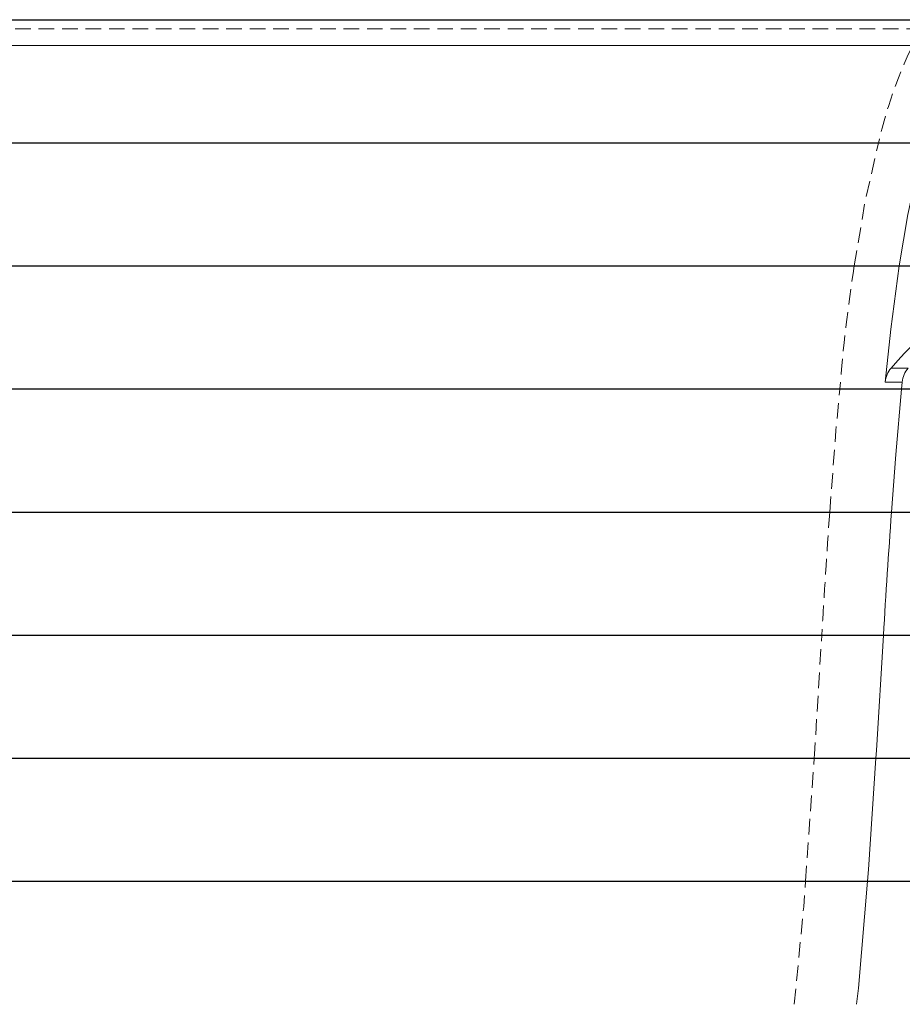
# Model space of a CAD drawing. Header units: millimetres. Extents: x 0 to 163, y 0 to 120.
# Tile 28 of 29: x 91 to 127, y 75 to 115. Entities that reach past the tile are written whole.
import ezdxf

# ---------------------------------------------------------------- set-up
doc = ezdxf.new("R2010")
doc.units = ezdxf.units.MM
doc.header["$LTSCALE"] = 0.5
doc.linetypes.add('HIDDEN', pattern=[1.905, 1.27, -0.635])

msp = doc.modelspace()

# ---------------------------------------------------------------- linework, layer by layer
at = {"color": 7, "linetype": 'Continuous'}
for p, q in [((56.06, 114.716), (161.385, 114.716)), ((58.597, 114.716), (161.385, 114.716)), ((58.597, 114.716), (161.385, 114.716)), ((58.597, 114.716), (161.385, 114.716)), ((58.597, 114.716), (161.385, 114.716)), ((58.597, 114.716), (161.385, 114.716)), ((58.597, 114.716), (161.385, 114.716)), ((58.597, 114.716), (161.385, 114.716)), ((58.597, 114.716), (161.385, 114.716)), ((58.597, 114.716), (161.385, 114.716)), ((58.597, 114.716), (161.385, 114.716)), ((58.597, 114.716), (161.385, 114.716)), ((58.597, 114.716), (161.385, 114.716)), ((56.983, 109.716), (158.871, 109.716)), ((59.333, 109.716), (158.871, 109.716)), ((59.333, 109.716), (158.871, 109.716)), ((59.333, 109.716), (158.871, 109.716)), ((59.333, 109.716), (158.871, 109.716)), ((59.333, 109.716), (158.871, 109.716)), ((59.333, 109.716), (158.871, 109.716)), ((59.333, 109.716), (158.871, 109.716)), ((59.333, 109.716), (158.871, 109.716)), ((59.333, 109.716), (158.871, 109.716)), ((59.333, 109.716), (158.871, 109.716)), ((59.333, 109.716), (158.871, 109.716)), ((59.333, 109.716), (158.871, 109.716)), ((57.905, 104.716), (156.356, 104.716)), ((60.069, 104.716), (156.356, 104.716)), ((60.069, 104.716), (156.356, 104.716)), ((60.069, 104.716), (156.356, 104.716)), ((60.069, 104.716), (156.356, 104.716)), ((60.069, 104.716), (156.356, 104.716)), ((60.069, 104.716), (156.356, 104.716)), ((60.069, 104.716), (156.356, 104.716)), ((60.069, 104.716), (156.356, 104.716)), ((60.069, 104.716), (156.356, 104.716)), ((60.069, 104.716), (156.356, 104.716)), ((60.069, 104.716), (156.356, 104.716)), ((60.069, 104.716), (156.356, 104.716)), ((58.828, 99.716), (153.842, 99.716)), ((60.805, 99.716), (153.842, 99.716)), ((60.805, 99.716), (153.842, 99.716)), ((60.805, 99.716), (153.842, 99.716)), ((60.805, 99.716), (153.842, 99.716)), ((60.805, 99.716), (153.842, 99.716)), ((60.805, 99.716), (153.842, 99.716)), ((60.805, 99.716), (153.842, 99.716)), ((60.805, 99.716), (153.842, 99.716)), ((60.805, 99.716), (153.842, 99.716)), ((60.805, 99.716), (153.842, 99.716)), ((60.805, 99.716), (153.842, 99.716)), ((60.805, 99.716), (153.842, 99.716)), ((59.75, 94.716), (151.328, 94.716)), ((61.54, 94.716), (151.328, 94.716)), ((61.54, 94.716), (151.328, 94.716)), ((61.54, 94.716), (151.328, 94.716)), ((61.54, 94.716), (151.328, 94.716)), ((61.54, 94.716), (151.328, 94.716)), ((61.54, 94.716), (151.328, 94.716)), ((61.54, 94.716), (151.328, 94.716)), ((61.54, 94.716), (151.328, 94.716)), ((61.54, 94.716), (151.328, 94.716)), ((61.54, 94.716), (151.328, 94.716)), ((61.54, 94.716), (151.328, 94.716)), ((61.54, 94.716), (151.328, 94.716)), ((60.673, 89.716), (148.814, 89.716)), ((62.276, 89.716), (148.814, 89.716)), ((62.276, 89.716), (148.814, 89.716)), ((62.276, 89.716), (148.814, 89.716)), ((62.276, 89.716), (148.814, 89.716)), ((62.276, 89.716), (148.814, 89.716)), ((62.276, 89.716), (148.814, 89.716)), ((62.276, 89.716), (148.814, 89.716)), ((62.276, 89.716), (148.814, 89.716)), ((62.276, 89.716), (148.814, 89.716)), ((62.276, 89.716), (148.814, 89.716)), ((62.276, 89.716), (148.814, 89.716)), ((62.276, 89.716), (148.814, 89.716)), ((61.596, 84.716), (146.3, 84.716)), ((63.012, 84.716), (146.3, 84.716)), ((63.012, 84.716), (146.3, 84.716)), ((63.012, 84.716), (146.3, 84.716)), ((63.012, 84.716), (146.3, 84.716)), ((63.012, 84.716), (146.3, 84.716)), ((63.012, 84.716), (146.3, 84.716)), ((63.012, 84.716), (146.3, 84.716)), ((63.012, 84.716), (146.3, 84.716)), ((63.012, 84.716), (146.3, 84.716)), ((63.012, 84.716), (146.3, 84.716)), ((63.012, 84.716), (146.3, 84.716)), ((63.012, 84.716), (146.3, 84.716)), ((63.578, 79.716), (143.785, 79.716)), ((63.578, 79.716), (143.785, 79.716)), ((63.578, 79.716), (143.785, 79.716)), ((63.578, 79.716), (143.785, 79.716)), ((63.578, 79.716), (143.785, 79.716)), ((63.578, 79.716), (143.785, 79.716)), ((63.578, 79.716), (143.785, 79.716)), ((63.578, 79.716), (143.785, 79.716)), ((63.578, 79.716), (143.785, 79.716)), ((63.578, 79.716), (143.785, 79.716)), ((63.578, 79.716), (143.785, 79.716)), ((63.578, 79.716), (143.785, 79.716)), ((63.578, 79.716), (143.785, 79.716))]:
    msp.add_line(p, q, dxfattribs=at)
at = {"color": 7, "linetype": 'Continuous', "lineweight": 15}
for p, q in [((66.145, 114.716), (129.521, 114.716)), ((67.144, 109.716), (97.833, 109.716)), ((97.833, 109.716), (67.144, 109.716)), ((97.833, 109.716), (128.522, 109.716)), ((128.522, 109.716), (97.833, 109.716)), ((68.184, 104.716), (126.78, 104.716)), ((126.78, 104.716), (68.184, 104.716)), ((126.78, 104.716), (131.411, 104.716)), ((68.791, 99.716), (97.833, 99.716)), ((97.833, 99.716), (68.791, 99.716)), ((97.833, 99.716), (126.876, 99.716)), ((126.876, 99.716), (97.833, 99.716)), ((126.882, 99.711), (126.907, 99.994)), ((69.2, 94.716), (97.833, 94.716)), ((97.833, 94.716), (69.2, 94.716)), ((97.833, 94.716), (126.466, 94.716)), ((126.466, 94.716), (97.833, 94.716)), ((69.523, 89.716), (97.833, 89.716)), ((97.833, 89.716), (69.523, 89.716)), ((97.833, 89.716), (126.144, 89.716)), ((126.144, 89.716), (97.833, 89.716)), ((69.828, 84.716), (97.833, 84.716)), ((97.833, 84.716), (69.828, 84.716)), ((97.833, 84.716), (125.838, 84.716)), ((125.838, 84.716), (97.833, 84.716)), ((97.833, 79.716), (70.172, 79.716)), ((97.833, 79.716), (70.172, 79.716)), ((97.833, 79.716), (125.495, 79.716)), ((97.833, 79.716), (125.495, 79.716))]:
    msp.add_line(p, q, dxfattribs=at)
at = {"color": 7, "linetype": 'HIDDEN', "lineweight": 0}
for p, q in [((68.022, 114.342), (127.644, 114.342)), ((65.541, 113.663), (130.125, 113.663)), ((126.214, 99.996), (126.903, 99.996)), ((122.979, 79.713), (123.332, 84.713))]:
    msp.add_line(p, q, dxfattribs=at)
at = {"color": 8, "linetype": 'Continuous', "lineweight": 15}
for p, q in [((97.833, 113.663), (65.541, 113.663)), ((130.125, 113.663), (97.833, 113.663)), ((126.455, 100.561), (127.15, 100.561)), ((126.903, 99.996), (126.214, 99.996))]:
    msp.add_line(p, q, dxfattribs=at)
at = {"color": 7, "linetype": 'HIDDEN', "lineweight": 0, "flags": 128}
for points in [[(124.96, 104.715), (125.401, 107.351), (125.939, 109.707)], [(123.961, 94.713), (124.213, 98.024), (124.373, 99.713)], [(123.332, 84.714), (123.343, 84.873), (123.639, 89.714)], [(122.522, 74.716), (122.905, 78.676), (122.979, 79.713)]]:
    msp.add_lwpolyline(points, dxfattribs=at)
at = {"color": 7, "linetype": 'Continuous', "lineweight": 15, "flags": 128}
for points in [[(127.659, 109.208), (127.128, 106.796), (126.78, 104.716)], [(126.78, 104.716), (126.441, 102.14), (126.214, 99.996)], [(126.471, 94.713), (126.642, 97.054), (126.882, 99.712)], [(125.837, 84.714), (125.858, 85.027), (126.144, 89.715)], [(125.49, 79.715), (125.531, 80.196), (125.837, 84.713)], [(125.051, 74.717), (125.124, 75.371), (125.49, 79.713)]]:
    msp.add_lwpolyline(points, dxfattribs=at)
at = {"color": 7, "linetype": 'HIDDEN', "lineweight": 0}
for centre, radius, start, end in [((144.403, 105.499), 18.937, 152.2371, 167.1687), ((187.577, 94.831), 63.392, 171.02999, 175.58524), ((519.841, 66.73), 396.868, 175.95673, 176.67969)]:
    msp.add_arc(centre, radius, start, end, dxfattribs=at)
at = {"color": 7, "linetype": 'Continuous', "lineweight": 15}
for centre, radius, start, end in [((141.85, 87.233), 20.363, 120.8417, 139.1149), ((127.221, 99.9), 1.012, 139.1857, 174.5641), ((127.898, 99.897), 1, 138.3992, 174.3495), ((529.426, 65.798), 403.991, 175.89525, 176.6061)]:
    msp.add_arc(centre, radius, start, end, dxfattribs=at)

doc.saveas('drawing.dxf')
